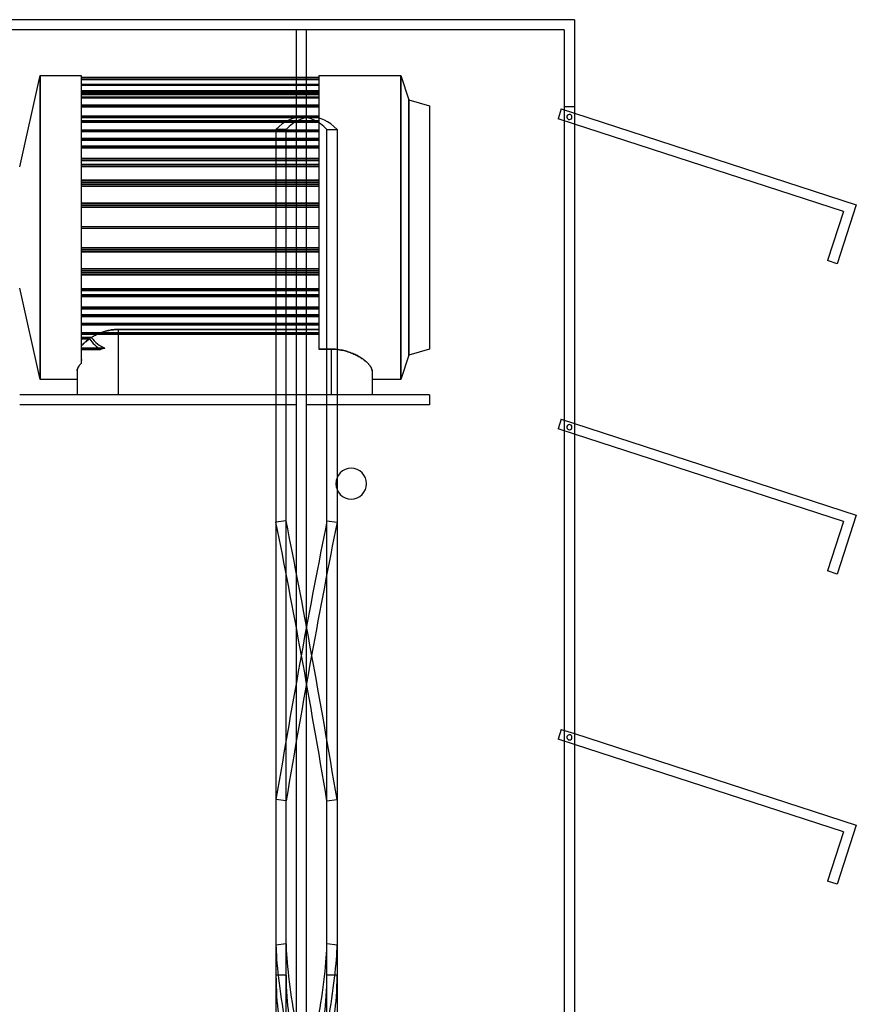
# Model space of a CAD drawing. Header units: millimetres. Extents: x -315 to 338, y -572 to 572.
# Tile 19 of 19: x -71 to 338, y 92 to 572. Entities that reach past the tile are written whole.
import ezdxf

# ---------------------------------------------------------------- set-up
doc = ezdxf.new("R2010")
doc.units = ezdxf.units.MM
doc.layers.add('MAIN-1', color=7, linetype='Continuous')
doc.layers.add('MAIN-2', color=7, linetype='Continuous')

msp = doc.modelspace()

# ---------------------------------------------------------------- linework, layer by layer
at = {"layer": 'MAIN-1'}
for p, q in [((200, 572.5), (-200, 572.5)), ((200, 572.5), (200, -572.5)), ((200, 526.82), (337.53, 482.13)), ((331.23, 478.92), (200, 521.56)), ((337.53, 482.13), (328.18, 453.33)), ((331.23, 478.92), (323.42, 454.87)), ((328.18, 453.33), (323.42, 454.87)), ((200, 375.39), (337.53, 330.7)), ((331.23, 327.49), (200, 370.13)), ((84.11, 348.95), (84.11, 343.05)), ((331.23, 327.49), (323.42, 303.44)), ((337.53, 330.7), (328.18, 301.9)), ((328.18, 301.9), (323.42, 303.44)), ((200, 223.96), (337.53, 179.27)), ((331.23, 176.06), (200, 218.7)), ((337.53, 179.27), (328.18, 150.47)), ((331.23, 176.06), (323.42, 152.01)), ((328.18, 150.47), (323.42, 152.01))]:
    msp.add_line(p, q, dxfattribs=at)
for start, end in [(0, 180), (180, 0)]:
    msp.add_arc((91, 346), 7.5, start, end, dxfattribs=at)
at = {"layer": 'MAIN-2'}
for p, q in [((200, 572.5), (200, 572.5)), ((64.2, 567.5), (-195, 567.5)), ((69.2, 567.5), (64.2, 567.5)), ((64.2, 567.5), (64.2, -567.5)), ((64.2, 567.5), (64.2, 567.5)), ((69.2, 567.5), (69.2, 567.5)), ((69.2, -567.5), (69.2, 567.5)), ((195, 567.5), (69.2, 567.5)), ((195, 567.5), (195, 567.5)), ((195, 567.5), (195, -567.5)), ((-70.8, 500.72), (-60.8, 545.24)), ((-60.8, 545.24), (-40.8, 545.24)), ((-60.8, 545.24), (-60.8, 396.84)), ((-60.8, 396.84), (-60.8, 545.24)), ((-40.8, 545.24), (-40.8, 404.7)), ((-40.8, 544.24), (-40.8, 544.24)), ((75.2, 544.24), (-40.8, 544.24)), ((75.2, 543.42), (-40.8, 543.42)), ((-40.8, 543.42), (75.2, 543.42)), ((-40.8, 543.26), (75.2, 543.26)), ((75.2, 543.26), (-40.8, 543.26)), ((75.2, 545.24), (115.2, 545.24)), ((75.2, 545.24), (75.2, 411.68)), ((75.2, 544.24), (75.2, 544.24)), ((115.2, 545.24), (119.2, 533.37)), ((115.2, 545.24), (115.2, 396.84)), ((115.2, 396.84), (115.2, 545.24)), ((75.2, 540.81), (-40.8, 540.81)), ((-40.8, 540.81), (75.2, 540.81)), ((-40.8, 540.5), (75.2, 540.5)), ((75.2, 540.5), (-40.8, 540.5)), ((-40.8, 537.82), (75.2, 537.82)), ((75.2, 537.82), (-40.8, 537.82)), ((75.2, 537.07), (-40.8, 537.07)), ((-40.8, 537.07), (75.2, 537.07)), ((-40.8, 536.92), (75.2, 536.92)), ((75.2, 536.92), (-40.8, 536.92)), ((75.2, 536.49), (-40.8, 536.49)), ((-40.8, 536.49), (75.2, 536.49)), ((-40.8, 536.03), (75.2, 536.03)), ((75.2, 536.03), (-40.8, 536.03)), ((75.2, 534.7), (-40.8, 534.7)), ((-40.8, 534.7), (75.2, 534.7)), ((-40.8, 534.4), (75.2, 534.4)), ((75.2, 534.4), (-40.8, 534.4)), ((75.2, 530.77), (-40.8, 530.77)), ((-40.8, 530.77), (75.2, 530.77)), ((75.2, 530.55), (-40.8, 530.55)), ((-40.8, 530.55), (75.2, 530.55)), ((-40.8, 530.31), (75.2, 530.31)), ((75.2, 530.31), (-40.8, 530.31)), ((-40.8, 529.97), (75.2, 529.97)), ((75.2, 529.97), (-40.8, 529.97)), ((69.2, 530), (64.2, 530)), ((119.2, 533.37), (129.2, 530.4)), ((119.2, 533.37), (119.2, 408.71)), ((119.2, 408.71), (119.2, 533.37)), ((129.2, 530.4), (129.2, 411.68)), ((193.52, 528.92), (191.97, 524.17)), ((193.52, 528.92), (193.52, 528.92)), ((193.52, 528.92), (200, 526.82)), ((200, 530), (195, 530)), ((195, 530), (195, 530)), ((200, 530), (200, 530)), ((75.2, 525.36), (-40.8, 525.36)), ((-40.8, 525.36), (75.2, 525.36)), ((-40.8, 524.77), (75.2, 524.77)), ((75.2, 524.77), (-40.8, 524.77)), ((71.67, 525), (66.73, 525)), ((200, 521.56), (191.97, 524.17)), ((191.97, 524.17), (191.97, 524.17)), ((197.89, 526.19), (197.89, 526.19)), ((197.89, 526.19), (197.89, 526.19)), ((75.2, 523.15), (-40.8, 523.15)), ((-40.8, 523.15), (75.2, 523.15)), ((-40.8, 522.45), (75.2, 522.45)), ((75.2, 522.45), (-40.8, 522.45)), ((197.11, 523.81), (197.11, 523.81)), ((197.11, 523.81), (197.11, 523.81)), ((75.2, 518.61), (-40.8, 518.61)), ((-40.8, 518.61), (75.2, 518.61)), ((-40.8, 517.91), (75.2, 517.91)), ((75.2, 517.91), (-40.8, 517.91)), ((75.2, 514.47), (-40.8, 514.47)), ((-40.8, 514.47), (75.2, 514.47)), ((54.29, 518.95), (54.29, 106.01)), ((59.23, 518.95), (54.29, 518.95)), ((59.23, 106.01), (59.23, 518.95)), ((79.17, 106.01), (79.17, 518.95)), ((79.17, 518.95), (84.11, 518.95)), ((84.11, 518.95), (84.11, 348.95)), ((-40.8, 513.66), (75.2, 513.66)), ((75.2, 513.66), (-40.8, 513.66)), ((75.2, 510.7), (-40.8, 510.7)), ((-40.8, 510.7), (75.2, 510.7)), ((-40.8, 509.89), (75.2, 509.89)), ((75.2, 509.89), (-40.8, 509.89)), ((75.2, 504.72), (-40.8, 504.72)), ((-40.8, 504.72), (75.2, 504.72)), ((-40.8, 503.83), (75.2, 503.83)), ((75.2, 503.83), (-40.8, 503.83)), ((75.2, 501.8), (-40.8, 501.8)), ((-40.8, 501.8), (75.2, 501.8)), ((-40.8, 500.91), (75.2, 500.91)), ((75.2, 500.91), (-40.8, 500.91)), ((75.2, 494.14), (-40.8, 494.14)), ((-40.8, 494.14), (75.2, 494.14)), ((-40.8, 493.18), (75.2, 493.18)), ((75.2, 493.18), (-40.8, 493.18)), ((75.2, 492.15), (-40.8, 492.15)), ((-40.8, 492.15), (75.2, 492.15)), ((-40.8, 491.2), (75.2, 491.2)), ((75.2, 491.2), (-40.8, 491.2)), ((75.2, 482.98), (-40.8, 482.98)), ((-40.8, 482.98), (75.2, 482.98)), ((-40.8, 482), (75.2, 482)), ((75.2, 482), (-40.8, 482)), ((75.2, 481.98), (-40.8, 481.98)), ((-40.8, 481.98), (75.2, 481.98)), ((-40.8, 480.99), (75.2, 480.99)), ((75.2, 480.99), (-40.8, 480.99)), ((337.53, 482.13), (337.53, 482.13)), ((331.23, 478.92), (331.23, 478.92)), ((-40.8, 471.54), (-40.8, 471.54)), ((-40.8, 471.54), (-40.8, 471.54)), ((-40.8, 471.54), (75.2, 471.54)), ((75.2, 471.54), (75.2, 471.54)), ((75.2, 471.54), (75.2, 471.54)), ((-40.8, 470.54), (-40.8, 470.54)), ((-40.8, 470.54), (-40.8, 470.54)), ((75.2, 470.54), (-40.8, 470.54)), ((75.2, 470.54), (75.2, 470.54)), ((75.2, 470.54), (75.2, 470.54)), ((75.2, 461.09), (-40.8, 461.09)), ((-40.8, 461.09), (75.2, 461.09)), ((-40.8, 460.1), (75.2, 460.1)), ((75.2, 460.1), (-40.8, 460.1)), ((75.2, 460.08), (-40.8, 460.08)), ((-40.8, 460.08), (75.2, 460.08)), ((-40.8, 459.1), (75.2, 459.1)), ((75.2, 459.1), (-40.8, 459.1)), ((323.42, 454.87), (323.42, 454.87)), ((328.18, 453.33), (328.18, 453.33)), ((75.2, 450.88), (-40.8, 450.88)), ((-40.8, 450.88), (75.2, 450.88)), ((-40.8, 449.93), (75.2, 449.93)), ((75.2, 449.93), (-40.8, 449.93)), ((75.2, 448.9), (-40.8, 448.9)), ((-40.8, 448.9), (75.2, 448.9)), ((-40.8, 447.94), (75.2, 447.94)), ((75.2, 447.94), (-40.8, 447.94)), ((-60.8, 396.84), (-70.8, 441.36)), ((75.2, 441.17), (-40.8, 441.17)), ((-40.8, 441.17), (75.2, 441.17)), ((-40.8, 440.28), (75.2, 440.28)), ((75.2, 440.28), (-40.8, 440.28)), ((75.2, 438.25), (-40.8, 438.25)), ((-40.8, 438.25), (75.2, 438.25)), ((-40.8, 437.36), (75.2, 437.36)), ((75.2, 437.36), (-40.8, 437.36)), ((75.2, 432.19), (-40.8, 432.19)), ((-40.8, 432.19), (75.2, 432.19)), ((-40.8, 431.38), (75.2, 431.38)), ((75.2, 431.38), (-40.8, 431.38)), ((75.2, 428.42), (-40.8, 428.42)), ((-40.8, 428.42), (75.2, 428.42)), ((-40.8, 427.61), (75.2, 427.61)), ((75.2, 427.61), (-40.8, 427.61)), ((75.2, 424.17), (-40.8, 424.17)), ((-40.8, 424.17), (75.2, 424.17)), ((75.2, 423.47), (-40.8, 423.47)), ((-40.8, 423.47), (75.2, 423.47)), ((75.2, 419.63), (-40.8, 419.63)), ((-40.8, 419.63), (75.2, 419.63)), ((-40.8, 418.93), (75.2, 418.93)), ((75.2, 418.93), (-40.8, 418.93)), ((-34.22, 418.28), (-34.65, 418.04)), ((-34.65, 418.04), (-34.22, 418.28)), ((-33.78, 418.51), (-34.22, 418.28)), ((-34.22, 418.28), (-33.78, 418.51)), ((-33.32, 418.74), (-33.78, 418.51)), ((-33.78, 418.51), (-33.32, 418.74)), ((-32.86, 418.96), (-33.32, 418.74)), ((-33.32, 418.74), (-32.86, 418.96)), ((-32.39, 419.18), (-32.86, 418.96)), ((-32.86, 418.96), (-32.39, 419.18)), ((-31.91, 419.39), (-32.39, 419.18)), ((-32.39, 419.18), (-31.91, 419.39)), ((-31.42, 419.59), (-31.91, 419.39)), ((-31.91, 419.39), (-31.42, 419.59)), ((-30.92, 419.78), (-31.42, 419.59)), ((-31.42, 419.59), (-30.92, 419.78)), ((-30.41, 419.96), (-30.92, 419.78)), ((-30.92, 419.78), (-30.41, 419.96)), ((-29.9, 420.13), (-30.41, 419.96)), ((-30.41, 419.96), (-29.9, 420.13)), ((-29.38, 420.29), (-29.9, 420.13)), ((-29.9, 420.13), (-29.38, 420.29)), ((-28.85, 420.44), (-29.38, 420.29)), ((-29.38, 420.29), (-28.85, 420.44)), ((-28.32, 420.58), (-28.85, 420.44)), ((-28.85, 420.44), (-28.32, 420.58)), ((-27.78, 420.71), (-28.32, 420.58)), ((-28.32, 420.58), (-27.78, 420.71)), ((-27.23, 420.82), (-27.78, 420.71)), ((-27.78, 420.71), (-27.23, 420.82)), ((-26.69, 420.93), (-27.23, 420.82)), ((-27.23, 420.82), (-26.69, 420.93)), ((-26.13, 421.02), (-26.69, 420.93)), ((-26.69, 420.93), (-26.13, 421.02)), ((-25.58, 421.09), (-26.13, 421.02)), ((-26.13, 421.02), (-25.58, 421.09)), ((-25.03, 421.15), (-25.58, 421.09)), ((-25.58, 421.09), (-25.03, 421.15)), ((-24.47, 421.2), (-25.03, 421.15)), ((-25.03, 421.15), (-24.47, 421.2)), ((-23.91, 421.24), (-24.47, 421.2)), ((-24.47, 421.2), (-23.91, 421.24)), ((-23.36, 421.26), (-23.91, 421.24)), ((-23.91, 421.24), (-23.36, 421.26)), ((-22.8, 421.27), (-23.36, 421.26)), ((-23.36, 421.26), (-22.8, 421.27)), ((-22.8, 421.27), (-22.8, 389.42)), ((75.2, 421.27), (-22.8, 421.27)), ((-22.8, 421.27), (-22.8, 389.42)), ((-22.8, 421.27), (75.2, 421.27)), ((-40.8, 417.31), (-35.87, 417.31)), ((-35.87, 417.31), (-40.8, 417.31)), ((-40.8, 416.72), (-36.76, 416.72)), ((-36.76, 416.72), (-40.8, 416.72)), ((-40.48, 413.48), (-40.8, 413.12)), ((-40.8, 413.12), (-40.51, 413.45)), ((-40.51, 413.45), (-40.21, 413.78)), ((-40.15, 413.85), (-40.48, 413.48)), ((-40.21, 413.78), (-39.89, 414.11)), ((-39.79, 414.21), (-40.15, 413.85)), ((-39.89, 414.11), (-39.55, 414.44)), ((-39.41, 414.58), (-39.79, 414.21)), ((-39.55, 414.44), (-39.2, 414.78)), ((-39.01, 414.94), (-39.41, 414.58)), ((-39.2, 414.78), (-38.82, 415.11)), ((-38.59, 415.31), (-39.01, 414.94)), ((-38.82, 415.11), (-38.44, 415.44)), ((-38.16, 415.67), (-38.59, 415.31)), ((-38.44, 415.44), (-38.04, 415.77)), ((-37.71, 416.03), (-38.16, 415.67)), ((-38.04, 415.77), (-37.62, 416.09)), ((-37.24, 416.38), (-37.71, 416.03)), ((-37.62, 416.09), (-37.19, 416.41)), ((-36.75, 416.72), (-37.24, 416.38)), ((-37.19, 416.41), (-36.76, 416.72)), ((-35.48, 417.56), (-35.87, 417.31)), ((-35.87, 417.31), (-35.48, 417.56)), ((-35.07, 417.8), (-35.48, 417.56)), ((-35.48, 417.56), (-35.07, 417.8)), ((-34.65, 418.04), (-35.07, 417.8)), ((-35.07, 417.8), (-34.65, 418.04)), ((-40.8, 412.11), (-29.31, 412.11)), ((-29.31, 412.11), (-40.8, 412.11)), ((-31.31, 411.53), (-40.8, 411.53)), ((-40.8, 411.53), (-31.31, 411.53)), ((75.2, 411.68), (81.2, 411.68)), ((81.2, 411.68), (75.2, 411.68)), ((81.2, 411.68), (81.89, 411.67)), ((81.2, 411.68), (81.2, 389.42)), ((81.2, 411.68), (81.2, 389.42)), ((81.89, 411.67), (81.2, 411.68)), ((81.89, 411.67), (82.57, 411.64)), ((82.57, 411.64), (81.89, 411.67)), ((82.57, 411.64), (83.27, 411.6)), ((83.27, 411.6), (82.57, 411.64)), ((83.27, 411.6), (83.96, 411.54)), ((83.96, 411.54), (83.27, 411.6)), ((83.96, 411.54), (84.65, 411.46)), ((84.65, 411.46), (83.96, 411.54)), ((84.65, 411.46), (85.34, 411.36)), ((85.34, 411.36), (84.65, 411.46)), ((85.34, 411.36), (86.02, 411.24)), ((86.02, 411.24), (85.34, 411.36)), ((86.02, 411.24), (86.7, 411.11)), ((86.7, 411.11), (86.02, 411.24)), ((86.7, 411.11), (87.37, 410.96)), ((87.37, 410.96), (86.7, 411.11)), ((87.37, 410.96), (88.03, 410.8)), ((88.03, 410.8), (87.37, 410.96)), ((88.03, 410.8), (88.68, 410.62)), ((88.68, 410.62), (88.03, 410.8)), ((88.68, 410.62), (89.32, 410.43)), ((89.32, 410.43), (88.68, 410.62)), ((89.32, 410.43), (89.95, 410.22)), ((89.95, 410.22), (89.32, 410.43)), ((89.95, 410.22), (90.56, 410.01)), ((90.56, 410.01), (89.95, 410.22)), ((90.56, 410.01), (91.16, 409.78)), ((91.16, 409.78), (90.56, 410.01)), ((91.16, 409.78), (91.74, 409.54)), ((91.74, 409.54), (91.16, 409.78)), ((91.74, 409.54), (92.31, 409.3)), ((92.31, 409.3), (91.74, 409.54)), ((92.31, 409.3), (92.86, 409.05)), ((92.86, 409.05), (92.31, 409.3)), ((92.86, 409.05), (93.39, 408.79)), ((93.39, 408.79), (92.86, 409.05)), ((93.39, 408.79), (93.9, 408.53)), ((93.9, 408.53), (93.39, 408.79)), ((119.2, 408.71), (115.2, 396.84)), ((129.2, 411.68), (119.2, 408.71)), ((-41.75, 403.58), (-41.59, 403.8)), ((-41.59, 403.8), (-41.75, 403.58)), ((-41.59, 403.8), (-41.41, 404.03)), ((-41.41, 404.03), (-41.59, 403.8)), ((-41.41, 404.03), (-41.22, 404.25)), ((-41.22, 404.25), (-41.41, 404.03)), ((-41.22, 404.25), (-41.01, 404.47)), ((-41.01, 404.47), (-41.22, 404.25)), ((-41.01, 404.47), (-40.8, 404.7)), ((-40.8, 404.7), (-41.01, 404.47)), ((-40.58, 406.05), (-40.8, 406.05)), ((-40.8, 406.05), (-40.58, 406.05)), ((93.9, 408.53), (94.39, 408.26)), ((94.39, 408.26), (93.9, 408.53)), ((94.39, 408.26), (94.86, 407.99)), ((94.86, 407.99), (94.39, 408.26)), ((94.86, 407.99), (95.32, 407.72)), ((95.32, 407.72), (94.86, 407.99)), ((95.32, 407.72), (95.76, 407.45)), ((95.76, 407.45), (95.32, 407.72)), ((95.76, 407.45), (96.19, 407.17)), ((96.19, 407.17), (95.76, 407.45)), ((96.19, 407.17), (96.61, 406.88)), ((96.61, 406.88), (96.19, 407.17)), ((96.61, 406.88), (97.01, 406.59)), ((97.01, 406.59), (96.61, 406.88)), ((97.01, 406.59), (97.4, 406.3)), ((97.4, 406.3), (97.01, 406.59)), ((97.4, 406.3), (97.78, 406)), ((97.78, 406), (97.4, 406.3)), ((97.78, 406), (98.13, 405.7)), ((98.13, 405.7), (97.78, 406)), ((98.13, 405.7), (98.47, 405.4)), ((98.47, 405.4), (98.13, 405.7)), ((98.47, 405.4), (98.8, 405.1)), ((98.8, 405.1), (98.47, 405.4)), ((98.8, 405.1), (99.1, 404.8)), ((99.1, 404.8), (98.8, 405.1)), ((99.1, 404.8), (99.39, 404.5)), ((99.39, 404.5), (99.1, 404.8)), ((99.39, 404.5), (99.65, 404.21)), ((99.65, 404.21), (99.39, 404.5)), ((99.65, 404.21), (99.9, 403.91)), ((99.9, 403.91), (99.65, 404.21)), ((99.9, 403.91), (100.12, 403.62)), ((100.12, 403.62), (99.9, 403.91)), ((-42.8, 401.01), (-42.79, 401.18)), ((-42.79, 401.18), (-42.8, 401.01)), ((-42.8, 401.01), (-42.8, 389.42)), ((-42.79, 401.18), (-42.78, 401.36)), ((-42.78, 401.36), (-42.79, 401.18)), ((-42.78, 401.36), (-42.75, 401.54)), ((-42.75, 401.54), (-42.78, 401.36)), ((-42.75, 401.54), (-42.7, 401.73)), ((-42.7, 401.73), (-42.75, 401.54)), ((-42.7, 401.73), (-42.65, 401.92)), ((-42.65, 401.92), (-42.7, 401.73)), ((-42.65, 401.92), (-42.58, 402.12)), ((-42.58, 402.12), (-42.65, 401.92)), ((-42.58, 402.12), (-42.5, 402.32)), ((-42.5, 402.32), (-42.58, 402.12)), ((-42.5, 402.32), (-42.41, 402.52)), ((-42.41, 402.52), (-42.5, 402.32)), ((-42.41, 402.52), (-42.3, 402.73)), ((-42.3, 402.73), (-42.41, 402.52)), ((-42.3, 402.73), (-42.18, 402.94)), ((-42.18, 402.94), (-42.3, 402.73)), ((-42.18, 402.94), (-42.05, 403.15)), ((-42.05, 403.15), (-42.18, 402.94)), ((-42.05, 403.15), (-41.91, 403.36)), ((-41.91, 403.36), (-42.05, 403.15)), ((-41.91, 403.36), (-41.75, 403.58)), ((-41.75, 403.58), (-41.91, 403.36)), ((100.12, 403.62), (100.33, 403.33)), ((100.33, 403.33), (100.12, 403.62)), ((100.33, 403.33), (100.51, 403.05)), ((100.51, 403.05), (100.33, 403.33)), ((100.51, 403.05), (100.67, 402.77)), ((100.67, 402.77), (100.51, 403.05)), ((100.67, 402.77), (100.82, 402.5)), ((100.82, 402.5), (100.67, 402.77)), ((100.82, 402.5), (100.93, 402.23)), ((100.93, 402.23), (100.82, 402.5)), ((100.93, 402.23), (101.03, 401.97)), ((101.03, 401.97), (100.93, 402.23)), ((101.03, 401.97), (101.1, 401.72)), ((101.1, 401.72), (101.03, 401.97)), ((101.1, 401.72), (101.16, 401.48)), ((101.16, 401.48), (101.1, 401.72)), ((101.16, 401.48), (101.19, 401.24)), ((101.19, 401.24), (101.16, 401.48)), ((101.19, 401.24), (101.2, 401.01)), ((101.2, 401.01), (101.19, 401.24)), ((101.2, 401.01), (101.2, 389.42)), ((-42.8, 396.84), (-60.8, 396.84)), ((115.2, 396.84), (101.2, 396.84)), ((64.2, 389.42), (-70.8, 389.42)), ((-42.8, 389.42), (-42.8, 389.42)), ((69.2, 389.42), (64.2, 389.42)), ((129.2, 389.42), (69.2, 389.42)), ((101.2, 389.42), (101.2, 389.42)), ((129.2, 389.42), (129.2, 384.42)), ((129.2, 389.42), (129.2, 389.42)), ((64.2, 384.42), (-70.8, 384.42)), ((64.2, 384.42), (64.2, 384.42)), ((129.2, 384.42), (69.2, 384.42)), ((69.2, 384.42), (69.2, 384.42)), ((129.2, 384.42), (129.2, 384.42)), ((193.52, 377.49), (191.97, 372.74)), ((193.52, 377.49), (193.52, 377.49)), ((193.52, 377.49), (200, 375.39)), ((200, 370.13), (191.97, 372.74)), ((191.97, 372.74), (191.97, 372.74)), ((197.11, 372.38), (197.11, 372.38)), ((197.11, 372.38), (197.11, 372.38)), ((197.89, 374.76), (197.89, 374.76)), ((197.89, 374.76), (197.89, 374.76)), ((83.5, 346), (83.5, 346)), ((83.5, 346), (83.5, 346)), ((84.11, 343.05), (84.11, 106.01)), ((98.5, 346), (98.5, 346)), ((98.5, 346), (98.5, 346)), ((59.23, 327.81), (54.29, 327.14)), ((54.29, 327.14), (54.29, 120.67)), ((59.23, 121.35), (59.23, 327.81)), ((79.17, 121.35), (79.17, 327.81)), ((79.17, 327.81), (84.11, 327.14)), ((84.11, 327.14), (84.11, 120.67)), ((331.23, 327.49), (331.23, 327.49)), ((337.53, 330.7), (337.53, 330.7)), ((323.42, 303.44), (323.42, 303.44)), ((328.18, 301.9), (328.18, 301.9)), ((193.52, 226.07), (191.97, 221.31)), ((193.52, 226.07), (193.52, 226.07)), ((193.52, 226.07), (200, 223.96)), ((200, 218.7), (191.97, 221.31)), ((191.97, 221.31), (191.97, 221.31)), ((197.89, 223.33), (197.89, 223.33)), ((197.89, 223.33), (197.89, 223.33)), ((197.11, 220.95), (197.11, 220.95)), ((197.11, 220.95), (197.11, 220.95)), ((54.29, 191.81), (54.29, -14.66)), ((59.23, 191.13), (54.29, 191.81)), ((59.23, -15.34), (59.23, 191.13)), ((79.17, 191.13), (84.11, 191.81)), ((79.17, -15.34), (79.17, 191.13)), ((84.11, 191.81), (84.11, -14.66)), ((337.53, 179.27), (337.53, 179.27)), ((331.23, 176.06), (331.23, 176.06)), ((323.42, 152.01), (323.42, 152.01)), ((328.18, 150.47), (328.18, 150.47)), ((59.23, 121.35), (54.29, 120.67)), ((84.11, 120.67), (79.17, 121.35)), ((59.23, 106.01), (54.29, 106.01)), ((84.11, 106.01), (79.17, 106.01))]:
    msp.add_line(p, q, dxfattribs=at)
for centre, start, end in [((197.5, 525), 72, 252), ((197.5, 525), 252, 72), ((197.5, 373.57), 72, 252), ((197.5, 373.57), 252, 72), ((197.5, 222.14), 72, 252), ((197.5, 222.14), 252, 72)]:
    msp.add_arc(centre, 1.25, start, end, dxfattribs=at)
for centre, major_axis, ratio, start_param, end_param in [((66.73, 0), (0, -525), 0.156434, 3.141593, 3.293606), ((71.67, 0), (0, 525), 0.156434, 0, 0.152013), ((66.73, 0), (0, -525), 0.156434, 2.989579, 3.141593), ((71.67, 0), (0, 525), 0.156434, -0.152013, 0), ((-22.8, 436.44), (0, 27.53), 0.726543, 2.369331, 2.702337), ((-22.8, 436.44), (0, -27.53), 0.726543, -0.772262, -0.439255), ((-22.8, 438.14), (0, 27.53), 0.726543, 2.429177, 2.809983), ((-22.8, 438.14), (0, -27.53), 0.726543, -0.712415, -0.33161), ((-22.8, 398.37), (20, 0), 0.726543, 1.902406, 2.010052), ((-22.8, 398.37), (20, 0), 0.726543, 1.902406, 2.010052), ((-22.8, 424.02), (0, 39.25), 0.509525, 2.021823, 2.046406), ((-22.8, 424.02), (0, -39.25), 0.509525, -1.11977, -1.095187), ((-22.8, 401.38), (20, 0), 0.509525, 2.665983, 2.690566), ((-22.8, 401.38), (20, 0), 0.509525, 2.665983, 2.690566), ((66.73, 0.34), (-71.34, -520.13), 0.078217, -2.241061, -1.937034), ((66.73, -0.34), (71.34, -520.13), 0.078217, 1.937034, 2.241061), ((71.67, 0.34), (-71.34, 520.13), 0.078217, -1.204558, -0.900532), ((71.67, -0.34), (71.34, 520.13), 0.078217, 0.900532, 1.204558), ((58.44, 98), (-3.6, 26.25), 0.078217, 0.518251, 2.089048), ((63.38, 98.68), (3.6, -26.25), 0.078217, -2.623341, -1.052545), ((75.02, 98.68), (3.6, 26.25), 0.078217, -2.089048, -0.518251), ((79.96, 98), (-3.6, -26.25), 0.078217, 1.052545, 2.623341), ((58.44, 106.01), (0, 26.5), 0.156434, 1.570796, 3.141593), ((63.38, 106.01), (0, -26.5), 0.156434, -1.570796, 0), ((75.02, 106.01), (0, 26.5), 0.156434, -3.141593, -1.570796), ((79.96, 106.01), (0, -26.5), 0.156434, 0, 1.570796)]:
    msp.add_ellipse(centre, major_axis=major_axis, ratio=ratio, start_param=start_param, end_param=end_param, dxfattribs=at)

doc.saveas('drawing.dxf')
